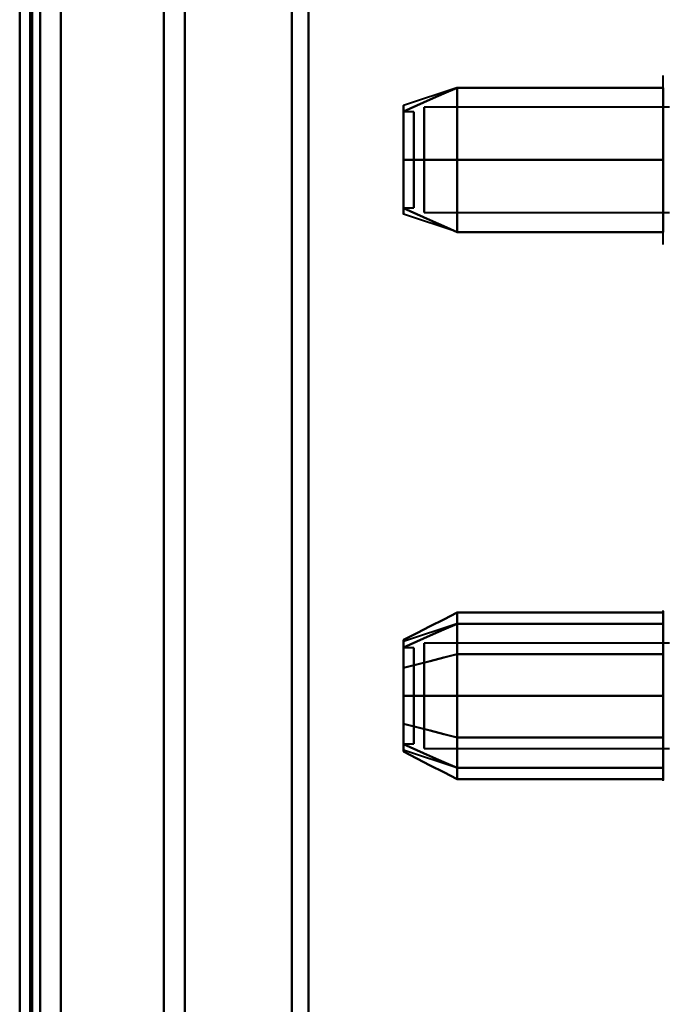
# Model space of a CAD drawing. Header units: millimetres. Extents: x -1352 to 2139, y -120 to 1210.
# Tile 77 of 87: x 705 to 736, y 935 to 983. Entities that reach past the tile are written whole.
import ezdxf

# ---------------------------------------------------------------- set-up
doc = ezdxf.new("R2010")
doc.units = ezdxf.units.MM
doc.layers.add('G-IMPT', color=8, linetype='Continuous', lineweight=40)

# ---------------------------------------------------------------- blocks, each defined once
blk = doc.blocks.new('NEXA 2000 CALQUES_dwg-762145-Avant')
at = {"layer": 'G-IMPT'}
for p, q in [((705, 1102.272), (705, 129.472)), ((705, 883.372), (705, 1099.372)), ((705.5, 883.372), (705.5, 1084.372)), ((705.5, 1084.372), (705.5, 883.372)), ((719, 1084.372), (719, 883.372)), ((719, 883.372), (719, 1084.372)), ((706, 883.372), (706, 1083.372)), ((706, 1083.372), (706, 883.372)), ((706, 1083.372), (706, 683.372)), ((713, 1083.372), (713, 883.372)), ((713, 883.372), (713, 1083.372)), ((718.198, 1083.781), (718.198, 883.372)), ((718.198, 883.372), (718.198, 1083.781)), ((711.99, 1082.746), (711.99, 883.372)), ((711.99, 1082.746), (711.99, 883.372)), ((711.99, 883.372), (711.99, 1082.746)), ((711.99, 883.372), (711.99, 1082.746)), ((736.204, 975.872), (736.204, 979.972)), ((736.204, 975.872), (736.204, 979.972)), ((726.189, 979.367), (723.611, 978.508)), ((736.5, 978.421), (724.611, 978.421)), ((724.611, 978.421), (724.611, 975.872)), ((724.611, 975.872), (724.611, 978.421)), ((724.111, 978.202), (723.611, 978.202)), ((723.611, 978.202), (723.611, 974.512)), ((723.611, 974.512), (723.611, 978.202)), ((724.111, 978.202), (724.111, 974.512)), ((724.111, 974.512), (724.111, 978.202)), ((723.611, 977.233), (723.611, 973.542)), ((723.611, 973.542), (723.611, 977.233)), ((724.111, 977.233), (724.111, 973.542)), ((724.111, 973.542), (724.111, 977.233)), ((724.611, 975.872), (724.611, 973.324)), ((724.611, 973.324), (724.611, 975.872)), ((736.204, 971.772), (736.204, 975.872)), ((723.611, 973.542), (724.111, 973.542)), ((726.189, 972.377), (723.611, 973.237)), ((724.611, 973.324), (736.5, 973.324)), ((736.204, 951.922), (736.204, 953.972)), ((736.204, 946.322), (736.204, 953.972)), ((736.204, 947.822), (736.204, 953.423)), ((736.204, 947.822), (736.204, 953.423)), ((726.189, 953.367), (723.611, 952.508)), ((724.111, 952.202), (723.611, 952.202)), ((724.111, 952.202), (723.611, 952.202)), ((723.611, 952.202), (723.611, 947.748)), ((723.611, 947.748), (723.611, 952.202)), ((723.611, 952.202), (723.611, 948.914)), ((723.611, 948.914), (723.611, 952.202)), ((723.611, 951.996), (723.611, 947.542)), ((723.611, 947.542), (723.611, 951.996)), ((724.111, 952.202), (724.111, 947.748)), ((724.111, 947.748), (724.111, 952.202)), ((724.111, 952.202), (724.111, 948.914)), ((724.111, 948.914), (724.111, 952.202)), ((724.111, 951.996), (724.111, 947.542)), ((724.111, 947.542), (724.111, 951.996)), ((736.5, 952.421), (724.611, 952.421)), ((736.5, 952.421), (724.611, 952.421)), ((724.611, 952.421), (724.611, 947.665)), ((724.611, 947.665), (724.611, 952.421)), ((724.611, 948.598), (724.611, 952.421)), ((724.611, 952.421), (724.611, 948.598)), ((724.611, 952.079), (724.611, 947.324)), ((724.611, 947.324), (724.611, 952.079)), ((736.204, 945.772), (736.204, 951.922)), ((724.611, 947.324), (724.611, 951.146)), ((724.611, 951.146), (724.611, 947.324)), ((723.611, 950.831), (723.611, 947.542)), ((723.611, 947.542), (723.611, 950.831)), ((724.111, 950.831), (724.111, 947.542)), ((724.111, 947.542), (724.111, 950.831)), ((736.204, 945.772), (736.204, 947.822)), ((723.611, 947.542), (724.111, 947.542)), ((723.611, 947.542), (724.111, 947.542)), ((726.189, 946.377), (723.611, 947.237)), ((724.611, 947.324), (736.5, 947.324)), ((724.611, 947.324), (736.5, 947.324))]:
    blk.add_line(p, q, dxfattribs=at)
at = {"layer": 'G-IMPT', "flags": 128}
for points in [[(705, 128.972), (705, 372.422), (705, 615.872), (705, 859.322), (705, 1102.772)], [(707, 1102.772), (707, 859.322), (707, 615.872), (707, 372.422), (707, 128.972)], [(707, 128.972), (707, 372.422), (707, 615.872), (707, 859.322), (707, 1102.772)], [(707, 128.972), (707, 372.422), (707, 615.872), (707, 859.322), (707, 1102.772)], [(707, 1102.772), (707, 859.322), (707, 615.872), (707, 372.422), (707, 128.972)], [(705, 129.472), (705, 372.672), (705, 615.872), (705, 859.072), (705, 1102.272)], [(705, 1102.272), (705, 859.072), (705, 615.872), (705, 372.672), (705, 129.472)], [(705, 1102.272), (705, 867.047), (705, 631.822), (705, 396.597), (705, 161.372)], [(705, 161.372), (705, 396.597), (705, 631.822), (705, 867.047), (705, 1102.272)], [(705, 1102.272), (705, 859.072), (705, 615.872), (705, 372.672), (705, 129.472)], [(705.5, 129.472), (705.5, 372.672), (705.5, 615.872), (705.5, 859.072), (705.5, 1102.272)], [(705.5, 1102.272), (705.5, 859.072), (705.5, 615.872), (705.5, 372.672), (705.5, 129.472)], [(705.6, 129.472), (705.6, 372.672), (705.6, 615.872), (705.6, 859.072), (705.6, 1102.272)], [(705.6, 1102.272), (705.6, 859.072), (705.6, 615.872), (705.6, 372.672), (705.6, 129.472)], [(705.6, 1102.272), (705.6, 859.072), (705.6, 615.872), (705.6, 372.672), (705.6, 129.472)], [(705.6, 129.472), (705.6, 372.672), (705.6, 615.872), (705.6, 859.072), (705.6, 1102.272)], [(705.6, 1102.272), (705.6, 859.072), (705.6, 615.872), (705.6, 372.672), (705.6, 129.472)], [(705.6, 129.472), (705.6, 372.672), (705.6, 615.872), (705.6, 859.072), (705.6, 1102.272)], [(707, 1102.272), (707, 859.072), (707, 615.872), (707, 372.672), (707, 129.472)], [(707, 129.472), (707, 372.672), (707, 615.872), (707, 859.072), (707, 1102.272)], [(707, 1102.272), (707, 859.072), (707, 615.872), (707, 372.672), (707, 129.472)], [(707, 129.472), (707, 372.672), (707, 615.872), (707, 859.072), (707, 1102.272)], [(726.204, 979.372), (725.556, 979.084), (724.908, 978.795), (724.259, 978.507), (723.611, 978.218)], [(723.611, 978.218), (724.259, 978.507), (724.908, 978.795), (725.556, 979.084), (726.204, 979.372)], [(726.204, 979.372), (725.556, 979.084), (724.908, 978.795), (724.259, 978.507), (723.611, 978.218)], [(723.611, 978.218), (724.259, 978.507), (724.908, 978.795), (725.556, 979.084), (726.204, 979.372)], [(726.204, 975.872), (726.204, 976.747), (726.204, 977.622), (726.204, 978.497), (726.204, 979.372)], [(726.204, 979.372), (726.204, 978.497), (726.204, 977.622), (726.204, 976.747), (726.204, 975.872)], [(726.204, 979.372), (726.204, 978.497), (726.204, 977.622), (726.204, 976.747), (726.204, 975.872)], [(736.204, 979.372), (733.704, 979.372), (731.204, 979.372), (728.704, 979.372), (726.204, 979.372)], [(726.204, 979.372), (728.704, 979.372), (731.204, 979.372), (733.704, 979.372), (736.204, 979.372)], [(736.204, 979.372), (733.704, 979.372), (731.204, 979.372), (728.704, 979.372), (726.204, 979.372)], [(726.204, 975.872), (726.204, 976.747), (726.204, 977.622), (726.204, 978.497), (726.204, 979.372)], [(726.204, 979.372), (728.704, 979.372), (731.204, 979.372), (733.704, 979.372), (736.204, 979.372)], [(736.204, 975.872), (736.204, 976.747), (736.204, 977.622), (736.204, 978.497), (736.204, 979.372)], [(736.204, 979.372), (736.204, 978.497), (736.204, 977.622), (736.204, 976.747), (736.204, 975.872)], [(726.204, 975.872), (725.556, 975.872), (724.908, 975.872), (724.259, 975.872), (723.611, 975.872)], [(723.611, 975.872), (724.259, 975.872), (724.908, 975.872), (725.556, 975.872), (726.204, 975.872)], [(726.204, 975.872), (725.556, 975.872), (724.908, 975.872), (724.259, 975.872), (723.611, 975.872)], [(723.611, 975.872), (724.259, 975.872), (724.908, 975.872), (725.556, 975.872), (726.204, 975.872)], [(726.204, 972.372), (726.204, 973.247), (726.204, 974.122), (726.204, 974.997), (726.204, 975.872)], [(726.204, 975.872), (726.204, 974.997), (726.204, 974.122), (726.204, 973.247), (726.204, 972.372)], [(726.204, 975.872), (726.204, 974.997), (726.204, 974.122), (726.204, 973.247), (726.204, 972.372)], [(736.204, 975.872), (733.704, 975.872), (731.204, 975.872), (728.704, 975.872), (726.204, 975.872)], [(726.204, 975.872), (728.704, 975.872), (731.204, 975.872), (733.704, 975.872), (736.204, 975.872)], [(736.204, 975.872), (733.704, 975.872), (731.204, 975.872), (728.704, 975.872), (726.204, 975.872)], [(726.204, 972.372), (726.204, 973.247), (726.204, 974.122), (726.204, 974.997), (726.204, 975.872)], [(726.204, 975.872), (728.704, 975.872), (731.204, 975.872), (733.704, 975.872), (736.204, 975.872)], [(736.204, 972.372), (736.204, 973.247), (736.204, 974.122), (736.204, 974.997), (736.204, 975.872)], [(736.204, 975.872), (736.204, 974.997), (736.204, 974.122), (736.204, 973.247), (736.204, 972.372)], [(723.611, 973.526), (724.259, 973.238), (724.908, 972.949), (725.556, 972.661), (726.204, 972.372)], [(726.204, 972.372), (725.556, 972.661), (724.908, 972.949), (724.259, 973.238), (723.611, 973.526)], [(723.611, 973.526), (724.259, 973.238), (724.908, 972.949), (725.556, 972.661), (726.204, 972.372)], [(726.204, 972.372), (725.556, 972.661), (724.908, 972.949), (724.259, 973.238), (723.611, 973.526)], [(726.204, 972.372), (728.704, 972.372), (731.204, 972.372), (733.704, 972.372), (736.204, 972.372)], [(736.204, 972.372), (733.704, 972.372), (731.204, 972.372), (728.704, 972.372), (726.204, 972.372)], [(726.204, 972.372), (728.704, 972.372), (731.204, 972.372), (733.704, 972.372), (736.204, 972.372)], [(736.204, 972.372), (733.704, 972.372), (731.204, 972.372), (728.704, 972.372), (726.204, 972.372)], [(736.204, 953.972), (736.205, 954.004)], [(726.204, 953.914), (725.556, 953.581), (724.908, 953.248), (724.259, 952.914), (723.611, 952.581)], [(723.611, 952.581), (724.259, 952.914), (724.908, 953.248), (725.556, 953.581), (726.204, 953.914)], [(726.204, 951.893), (726.204, 952.398), (726.204, 952.903), (726.204, 953.409), (726.204, 953.914)], [(726.204, 953.914), (726.204, 953.409), (726.204, 952.903), (726.204, 952.398), (726.204, 951.893)], [(726.204, 953.914), (726.204, 953.409), (726.204, 952.903), (726.204, 952.398), (726.204, 951.893)], [(736.204, 953.914), (733.704, 953.914), (731.204, 953.914), (728.704, 953.914), (726.204, 953.914)], [(726.204, 951.893), (726.204, 952.398), (726.204, 952.903), (726.204, 953.409), (726.204, 953.914)], [(726.204, 953.914), (728.704, 953.914), (731.204, 953.914), (733.704, 953.914), (736.204, 953.914)], [(736.204, 953.972), (736.204, 953.969), (736.204, 953.959), (736.204, 953.943), (736.204, 953.92), (736.204, 953.891), (736.204, 953.855), (736.204, 953.813), (736.204, 953.764), (736.204, 953.709), (736.204, 953.649), (736.204, 953.582), (736.204, 953.509), (736.204, 953.43), (736.204, 953.346), (736.204, 953.256), (736.204, 953.161), (736.204, 953.06), (736.204, 952.955), (736.204, 952.844), (736.204, 952.729), (736.204, 952.609), (736.204, 952.485), (736.204, 952.356), (736.204, 952.224), (736.204, 952.088), (736.204, 951.948), (736.204, 951.922)], [(736.204, 947.822), (736.204, 947.966), (736.204, 948.113), (736.204, 948.262), (736.204, 948.414), (736.204, 948.569), (736.204, 948.725), (736.204, 948.883), (736.204, 949.043), (736.204, 949.205), (736.204, 949.367), (736.204, 949.53), (736.204, 949.694), (736.204, 949.858), (736.204, 950.022), (736.204, 950.185), (736.204, 950.348), (736.204, 950.511), (736.204, 950.672), (736.204, 950.833), (736.204, 950.991), (736.204, 951.148), (736.204, 951.303), (736.204, 951.455), (736.204, 951.605), (736.204, 951.752), (736.204, 951.897), (736.204, 952.038), (736.204, 952.175), (736.204, 952.309), (736.204, 952.439), (736.204, 952.565), (736.204, 952.686), (736.204, 952.803), (736.204, 952.915), (736.204, 953.023), (736.204, 953.125), (736.204, 953.223), (736.204, 953.314), (736.204, 953.401), (736.204, 953.481), (736.204, 953.556), (736.204, 953.625), (736.204, 953.688), (736.204, 953.745), (736.204, 953.796), (736.204, 953.84), (736.204, 953.878), (736.204, 953.91), (736.204, 953.935), (736.204, 953.954), (736.204, 953.966), (736.204, 953.972)], [(736.204, 951.893), (736.204, 952.398), (736.204, 952.903), (736.204, 953.409), (736.204, 953.914)], [(736.204, 953.914), (736.204, 953.409), (736.204, 952.903), (736.204, 952.398), (736.204, 951.893)], [(723.611, 952.218), (724.259, 952.507), (724.908, 952.795), (725.556, 953.084), (726.204, 953.372)], [(726.204, 953.372), (725.556, 953.084), (724.908, 952.795), (724.259, 952.507), (723.611, 952.218)], [(723.611, 952.218), (724.259, 952.507), (724.908, 952.795), (725.556, 953.084), (726.204, 953.372)], [(726.204, 953.372), (725.556, 953.084), (724.908, 952.795), (724.259, 952.507), (723.611, 952.218)], [(726.204, 953.372), (726.204, 952.497), (726.204, 951.622), (726.204, 950.747), (726.204, 949.872)], [(726.204, 949.872), (726.204, 950.747), (726.204, 951.622), (726.204, 952.497), (726.204, 953.372)], [(726.204, 953.372), (728.704, 953.372), (731.204, 953.372), (733.704, 953.372), (736.204, 953.372)], [(736.204, 953.372), (733.704, 953.372), (731.204, 953.372), (728.704, 953.372), (726.204, 953.372)], [(726.204, 949.872), (726.204, 950.747), (726.204, 951.622), (726.204, 952.497), (726.204, 953.372)], [(726.204, 953.372), (728.704, 953.372), (731.204, 953.372), (733.704, 953.372), (736.204, 953.372)], [(726.204, 953.372), (726.204, 952.497), (726.204, 951.622), (726.204, 950.747), (726.204, 949.872)], [(736.204, 953.372), (733.704, 953.372), (731.204, 953.372), (728.704, 953.372), (726.204, 953.372)], [(736.204, 953.372), (736.204, 952.497), (736.204, 951.622), (736.204, 950.747), (736.204, 949.872)], [(736.204, 949.872), (736.204, 950.747), (736.204, 951.622), (736.204, 952.497), (736.204, 953.372)], [(726.204, 951.893), (725.556, 951.726), (724.908, 951.56), (724.259, 951.393), (723.611, 951.227)], [(723.611, 951.227), (724.259, 951.393), (724.908, 951.56), (725.556, 951.726), (726.204, 951.893)], [(726.204, 951.893), (725.556, 951.726), (724.908, 951.56), (724.259, 951.393), (723.611, 951.227)], [(723.611, 951.227), (724.259, 951.393), (724.908, 951.56), (725.556, 951.726), (726.204, 951.893)], [(726.204, 947.852), (726.204, 948.862), (726.204, 949.872), (726.204, 950.883), (726.204, 951.893)], [(726.204, 951.893), (726.204, 950.883), (726.204, 949.872), (726.204, 948.862), (726.204, 947.852)], [(726.204, 951.893), (726.204, 950.883), (726.204, 949.872), (726.204, 948.862), (726.204, 947.852)], [(736.204, 951.893), (733.704, 951.893), (731.204, 951.893), (728.704, 951.893), (726.204, 951.893)], [(726.204, 951.893), (728.704, 951.893), (731.204, 951.893), (733.704, 951.893), (736.204, 951.893)], [(736.204, 951.893), (733.704, 951.893), (731.204, 951.893), (728.704, 951.893), (726.204, 951.893)], [(726.204, 947.852), (726.204, 948.862), (726.204, 949.872), (726.204, 950.883), (726.204, 951.893)], [(726.204, 951.893), (728.704, 951.893), (731.204, 951.893), (733.704, 951.893), (736.204, 951.893)], [(736.204, 951.922), (736.204, 951.779), (736.204, 951.632), (736.204, 951.482), (736.204, 951.33), (736.204, 951.176), (736.204, 951.02), (736.204, 950.861), (736.204, 950.701), (736.204, 950.54), (736.204, 950.378), (736.204, 950.215), (736.204, 950.051), (736.204, 949.887), (736.204, 949.723), (736.204, 949.559), (736.204, 949.396), (736.204, 949.234), (736.204, 949.072), (736.204, 948.912), (736.204, 948.753), (736.204, 948.597), (736.204, 948.442), (736.204, 948.289), (736.204, 948.139), (736.204, 947.992), (736.204, 947.848), (736.204, 947.707), (736.204, 947.569), (736.204, 947.436), (736.204, 947.306), (736.204, 947.18), (736.204, 947.058), (736.204, 946.941), (736.204, 946.829), (736.204, 946.722), (736.204, 946.619), (736.204, 946.522), (736.204, 946.43), (736.204, 946.344), (736.204, 946.263), (736.204, 946.188), (736.204, 946.119), (736.204, 946.056), (736.204, 945.999), (736.204, 945.949), (736.204, 945.904), (736.204, 945.866), (736.204, 945.834), (736.204, 945.809), (736.204, 945.791), (736.204, 945.778), (736.204, 945.773)], [(736.204, 947.852), (736.204, 948.862), (736.204, 949.872), (736.204, 950.883), (736.204, 951.893)], [(736.204, 951.893), (736.204, 950.883), (736.204, 949.872), (736.204, 948.862), (736.204, 947.852)], [(726.204, 949.872), (725.556, 949.872), (724.908, 949.872), (724.259, 949.872), (723.611, 949.872)], [(723.611, 949.872), (724.259, 949.872), (724.908, 949.872), (725.556, 949.872), (726.204, 949.872)], [(726.204, 949.872), (725.556, 949.872), (724.908, 949.872), (724.259, 949.872), (723.611, 949.872)], [(723.611, 949.872), (724.259, 949.872), (724.908, 949.872), (725.556, 949.872), (726.204, 949.872)], [(726.204, 949.872), (726.204, 948.997), (726.204, 948.122), (726.204, 947.247), (726.204, 946.372)], [(726.204, 946.372), (726.204, 947.247), (726.204, 948.122), (726.204, 948.997), (726.204, 949.872)], [(736.204, 949.872), (733.704, 949.872), (731.204, 949.872), (728.704, 949.872), (726.204, 949.872)], [(726.204, 946.372), (726.204, 947.247), (726.204, 948.122), (726.204, 948.997), (726.204, 949.872)], [(726.204, 949.872), (728.704, 949.872), (731.204, 949.872), (733.704, 949.872), (736.204, 949.872)], [(726.204, 949.872), (726.204, 948.997), (726.204, 948.122), (726.204, 947.247), (726.204, 946.372)], [(736.204, 949.872), (733.704, 949.872), (731.204, 949.872), (728.704, 949.872), (726.204, 949.872)], [(726.204, 949.872), (728.704, 949.872), (731.204, 949.872), (733.704, 949.872), (736.204, 949.872)], [(736.204, 949.872), (736.204, 948.997), (736.204, 948.122), (736.204, 947.247), (736.204, 946.372)], [(736.204, 946.372), (736.204, 947.247), (736.204, 948.122), (736.204, 948.997), (736.204, 949.872)], [(723.611, 948.518), (724.259, 948.351), (724.908, 948.185), (725.556, 948.018), (726.204, 947.852)], [(726.204, 947.852), (725.556, 948.018), (724.908, 948.185), (724.259, 948.351), (723.611, 948.518)], [(723.611, 948.518), (724.259, 948.351), (724.908, 948.185), (725.556, 948.018), (726.204, 947.852)], [(726.204, 947.852), (725.556, 948.018), (724.908, 948.185), (724.259, 948.351), (723.611, 948.518)], [(726.204, 947.852), (726.204, 947.346), (726.204, 946.841), (726.204, 946.336), (726.204, 945.831)], [(726.204, 945.831), (726.204, 946.336), (726.204, 946.841), (726.204, 947.346), (726.204, 947.852)], [(726.204, 947.852), (728.704, 947.852), (731.204, 947.852), (733.704, 947.852), (736.204, 947.852)], [(736.204, 947.852), (733.704, 947.852), (731.204, 947.852), (728.704, 947.852), (726.204, 947.852)], [(726.204, 945.831), (726.204, 946.336), (726.204, 946.841), (726.204, 947.346), (726.204, 947.852)], [(726.204, 947.852), (728.704, 947.852), (731.204, 947.852), (733.704, 947.852), (736.204, 947.852)], [(726.204, 947.852), (726.204, 947.346), (726.204, 946.841), (726.204, 946.336), (726.204, 945.831)], [(736.204, 947.852), (733.704, 947.852), (731.204, 947.852), (728.704, 947.852), (726.204, 947.852)], [(736.204, 947.852), (736.204, 947.346), (736.204, 946.841), (736.204, 946.336), (736.204, 945.831)], [(736.204, 945.831), (736.204, 946.336), (736.204, 946.841), (736.204, 947.346), (736.204, 947.852)], [(736.204, 945.772), (736.204, 945.776), (736.204, 945.785), (736.204, 945.802), (736.204, 945.825), (736.204, 945.854), (736.204, 945.89), (736.204, 945.932), (736.204, 945.98), (736.204, 946.035), (736.204, 946.096), (736.204, 946.163), (736.204, 946.236), (736.204, 946.314), (736.204, 946.399), (736.204, 946.488), (736.204, 946.584), (736.204, 946.684), (736.204, 946.79), (736.204, 946.9), (736.204, 947.016), (736.204, 947.136), (736.204, 947.26), (736.204, 947.388), (736.204, 947.521), (736.204, 947.657), (736.204, 947.797), (736.204, 947.822)], [(726.204, 946.372), (725.556, 946.661), (724.908, 946.949), (724.259, 947.238), (723.611, 947.526)], [(723.611, 947.526), (724.259, 947.238), (724.908, 946.949), (725.556, 946.661), (726.204, 946.372)], [(726.204, 946.372), (725.556, 946.661), (724.908, 946.949), (724.259, 947.238), (723.611, 947.526)], [(723.611, 947.526), (724.259, 947.238), (724.908, 946.949), (725.556, 946.661), (726.204, 946.372)], [(726.204, 945.831), (725.556, 946.164), (724.908, 946.497), (724.259, 946.83), (723.611, 947.163)], [(723.611, 947.163), (724.259, 946.83), (724.908, 946.497), (725.556, 946.164), (726.204, 945.831)], [(736.204, 946.372), (733.704, 946.372), (731.204, 946.372), (728.704, 946.372), (726.204, 946.372)], [(726.204, 946.372), (728.704, 946.372), (731.204, 946.372), (733.704, 946.372), (736.204, 946.372)], [(736.204, 946.372), (733.704, 946.372), (731.204, 946.372), (728.704, 946.372), (726.204, 946.372)], [(726.204, 946.372), (728.704, 946.372), (731.204, 946.372), (733.704, 946.372), (736.204, 946.372)], [(736.204, 945.831), (733.704, 945.831), (731.204, 945.831), (728.704, 945.831), (726.204, 945.831)], [(726.204, 945.831), (728.704, 945.831), (731.204, 945.831), (733.704, 945.831), (736.204, 945.831)], [(736.204, 945.755), (736.204, 945.772)]]:
    blk.add_lwpolyline(points, dxfattribs=at)
at = {"layer": 'G-IMPT'}
for points in [[(723.611, 978.218), (723.611, 978.411), (723.611, 978.604), (723.611, 978.411), (723.611, 978.218)], [(723.611, 978.218), (723.611, 978.41), (723.611, 978.508), (723.611, 978.508)], [(723.611, 978.508), (723.611, 978.508), (723.611, 978.41), (723.611, 978.218)], [(723.611, 978.218), (723.611, 977.939), (723.611, 977.239), (723.611, 976.345), (723.611, 975.872)], [(723.611, 975.872), (723.611, 976.344), (723.611, 977.238), (723.611, 977.939), (723.611, 978.218)], [(723.611, 978.218), (723.611, 977.946), (723.611, 977.239), (723.611, 976.336), (723.611, 975.872)], [(723.611, 975.872), (723.611, 976.336), (723.611, 977.239), (723.611, 977.946), (723.611, 978.218)], [(723.611, 975.872), (723.611, 975.4), (723.611, 974.506), (723.611, 973.806), (723.611, 973.526)], [(723.611, 973.526), (723.611, 973.805), (723.611, 974.506), (723.611, 975.4), (723.611, 975.872)], [(723.611, 975.872), (723.611, 975.408), (723.611, 974.505), (723.611, 973.798), (723.611, 973.526)], [(723.611, 973.526), (723.611, 973.799), (723.611, 974.506), (723.611, 975.408), (723.611, 975.872)], [(723.611, 973.526), (723.611, 973.333), (723.611, 973.14), (723.611, 973.333), (723.611, 973.526)], [(723.611, 973.526), (723.611, 973.334), (723.611, 973.237), (723.611, 973.237)], [(723.611, 973.237), (723.611, 973.237), (723.611, 973.334), (723.611, 973.526)], [(723.611, 951.227), (723.611, 951.611), (723.611, 952.238), (723.611, 952.532), (723.611, 952.581)], [(723.611, 952.581), (723.611, 952.532), (723.611, 952.239), (723.611, 951.611), (723.611, 951.227)], [(723.611, 952.581), (723.611, 952.535), (723.611, 952.239), (723.611, 951.605), (723.611, 951.227)], [(723.611, 951.227), (723.611, 951.606), (723.611, 952.24), (723.611, 952.535), (723.611, 952.581)], [(723.611, 952.218), (723.611, 952.411), (723.611, 952.604), (723.611, 952.411), (723.611, 952.218)], [(723.611, 952.218), (723.611, 952.41), (723.611, 952.508), (723.611, 952.508)], [(723.611, 952.508), (723.611, 952.508), (723.611, 952.41), (723.611, 952.218)], [(723.611, 949.872), (723.611, 950.344), (723.611, 951.238), (723.611, 951.939), (723.611, 952.218)], [(723.611, 952.218), (723.611, 951.939), (723.611, 951.239), (723.611, 950.345), (723.611, 949.872)], [(723.611, 949.872), (723.611, 950.336), (723.611, 951.239), (723.611, 951.946), (723.611, 952.218)], [(723.611, 952.218), (723.611, 951.946), (723.611, 951.239), (723.611, 950.336), (723.611, 949.872)], [(723.611, 951.227), (723.611, 950.793), (723.611, 949.873), (723.611, 948.952), (723.611, 948.518)], [(723.611, 948.518), (723.611, 948.951), (723.611, 949.872), (723.611, 950.793), (723.611, 951.227)], [(723.611, 951.227), (723.611, 950.802), (723.611, 949.872), (723.611, 948.943), (723.611, 948.518)], [(723.611, 948.518), (723.611, 948.943), (723.611, 949.873), (723.611, 950.802), (723.611, 951.227)], [(723.611, 947.526), (723.611, 947.805), (723.611, 948.506), (723.611, 949.4), (723.611, 949.872)], [(723.611, 949.872), (723.611, 949.4), (723.611, 948.506), (723.611, 947.806), (723.611, 947.526)], [(723.611, 947.526), (723.611, 947.799), (723.611, 948.506), (723.611, 949.408), (723.611, 949.872)], [(723.611, 949.872), (723.611, 949.408), (723.611, 948.505), (723.611, 947.798), (723.611, 947.526)], [(723.611, 948.518), (723.611, 948.134), (723.611, 947.506), (723.611, 947.213), (723.611, 947.163)], [(723.611, 947.163), (723.611, 947.213), (723.611, 947.506), (723.611, 948.134), (723.611, 948.518)], [(723.611, 947.163), (723.611, 947.21), (723.611, 947.505), (723.611, 948.139), (723.611, 948.518)], [(723.611, 948.518), (723.611, 948.139), (723.611, 947.505), (723.611, 947.21), (723.611, 947.163)], [(723.611, 947.526), (723.611, 947.333), (723.611, 947.14), (723.611, 947.333), (723.611, 947.526)], [(723.611, 947.526), (723.611, 947.334), (723.611, 947.237), (723.611, 947.237)], [(723.611, 947.237), (723.611, 947.237), (723.611, 947.334), (723.611, 947.526)]]:
    blk.add_open_spline(points, degree=3, dxfattribs=at)

msp = doc.modelspace()

# ---------------------------------------------------------------- block references
at = {"layer": 'G-IMPT'}
msp.add_blockref('NEXA 2000 CALQUES_dwg-762145-Avant', (0, 0), dxfattribs=at)

doc.saveas('drawing.dxf')
